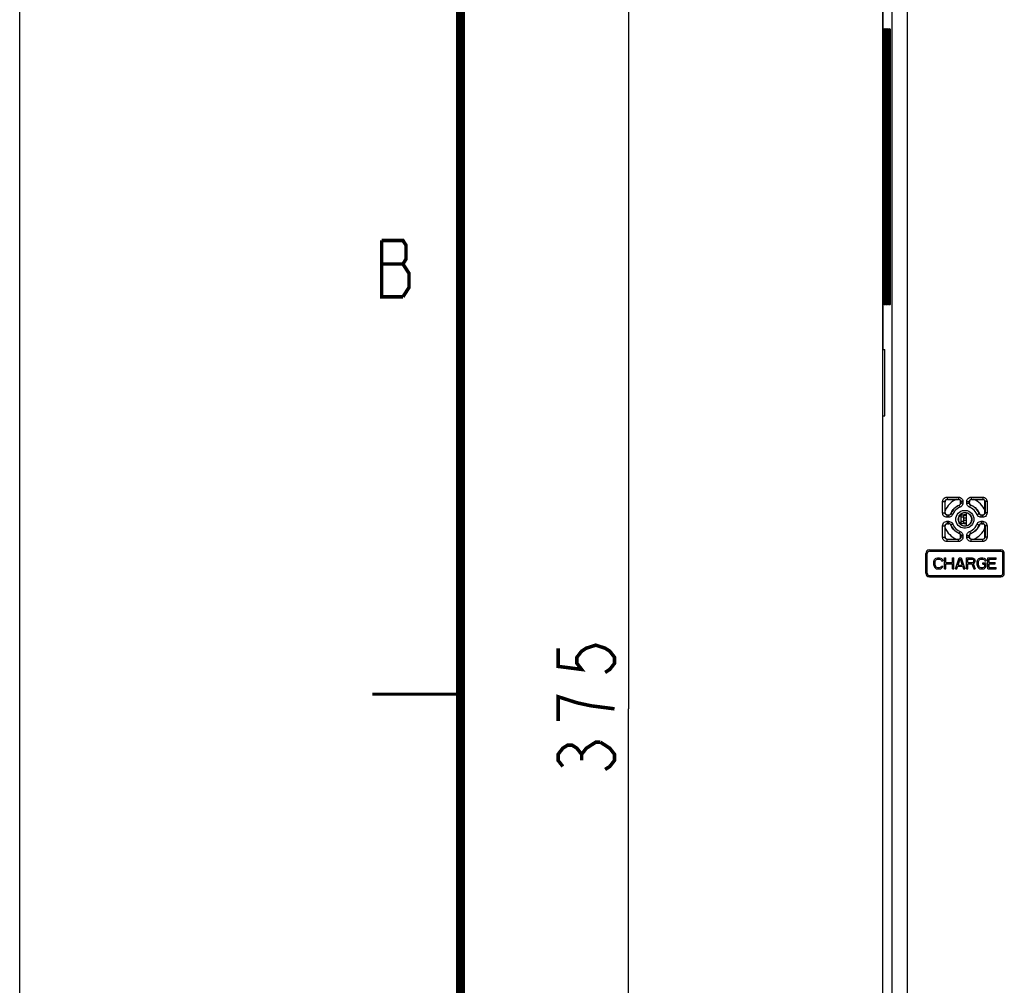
# Model space of a CAD drawing. Extents: x 0 to 420, y 0 to 297.
# Tile 14 of 67: x 0 to 56, y 182 to 237. Entities that reach past the tile are written whole.
import ezdxf

# ---------------------------------------------------------------- set-up
doc = ezdxf.new("R2010")
doc.units = 0
doc.header["$LTSCALE"] = 23.1
doc.layers.get('0').update_dxf_attribs({"linetype": 'CONTINUOUS'})
for name, color, linetype in [('ALL_AXIS', 7, 'CONTINUOUS'), ('ALL_DIM', 7, 'CONTINUOUS'), ('ALL_FEATURES', 7, 'CONTINUOUS')]:
    doc.layers.add(name, color=color, linetype=linetype)
doc.dimstyles.get("Standard").update_dxf_attribs({"dimtxt": 2.5, "dimasz": 2.5, "dimexe": 1.25, "dimexo": 0.625, "dimtad": 1, "dimcen": 2.5, "dimazin": 3, "dimtfac": 1, "dimtmove": 0, "dimatfit": 3})

# ---------------------------------------------------------------- blocks, each defined once
blk = doc.blocks.new('_OPEN')
at = {"color": 0, "linetype": 'BYBLOCK'}
for p, q in [((0, 0), (-1, 0.25)), ((-1, -0.25), (0, 0)), ((-1, 0), (0, 0))]:
    blk.add_line(p, q, dxfattribs=at)
blk = doc.blocks.new('*D0')
at = {"layer": 'ALL_DIM', "color": 2, "linetype": 'CONTINUOUS'}
for p, q in [((51.821, 244.547), (33.538, 244.547)), ((34.538, 244.547), (34.538, 197.672)), ((34.538, 150.797), (34.538, 197.672)), ((50.696, 150.797), (33.538, 150.797))]:
    blk.add_line(p, q, dxfattribs=at)
at = {"layer": 'ALL_DIM', "color": 2, "linetype": 'CONTINUOUS', "xscale": 2, "yscale": 2, "zscale": 2}
for p, rotation in [((34.538, 244.547), 90), ((34.538, 150.797), 270)]:
    blk.add_blockref('_OPEN', p, dxfattribs=dict(at, rotation=rotation))

msp = doc.modelspace()

# ---------------------------------------------------------------- linework, layer by layer
at = {"color": 7, "linetype": 'CONTINUOUS'}
msp.add_line((0, 0), (0, 297), dxfattribs=at)
for points, const_width in [([(25, 287), (25, 10)], 0.5), ([(25, 198.5), (20, 198.5)], 0.18)]:
    msp.add_lwpolyline(points, dxfattribs=dict(at, const_width=const_width))
at = {"color": 2, "linetype": 'CONTINUOUS', "const_width": 0.2}
for points in [[(20.533, 224.24), (20.533, 221.039), (21.737, 221.039)], [(21.737, 221.039), (22.081, 221.573), (22.081, 222.373), (21.909, 222.639), (21.737, 222.906), (21.909, 223.173), (21.909, 223.973), (21.737, 224.24), (20.533, 224.24)], [(20.533, 222.906), (21.737, 222.906)]]:
    msp.add_lwpolyline(points, dxfattribs=at)
at = {"layer": 'ALL_AXIS', "color": 7, "linetype": 'CONTINUOUS'}
for p, q in [((53.546, 208.159), (53.546, 208.684)), ((53.696, 208.684), (53.546, 208.684)), ((53.696, 208.634), (53.546, 208.634)), ((53.696, 208.056), (53.696, 208.787)), ((53.696, 208.209), (53.546, 208.209)), ((53.696, 208.159), (53.546, 208.159)), ((51.596, 206.684), (55.646, 206.684)), ((51.396, 205.359), (51.396, 206.484)), ((51.471, 205.359), (51.471, 206.484)), ((51.596, 206.609), (55.646, 206.609)), ((55.771, 205.359), (55.771, 206.484)), ((55.846, 205.359), (55.846, 206.484)), ((51.596, 205.234), (55.646, 205.234)), ((51.596, 205.159), (55.646, 205.159))]:
    msp.add_line(p, q, dxfattribs=at)
at = {"layer": 'ALL_AXIS', "color": 9, "linetype": 'CONTINUOUS'}
for p, q in [((53.696, 208.486), (53.546, 208.486)), ((53.696, 208.357), (53.546, 208.357))]:
    msp.add_line(p, q, dxfattribs=at)
at = {"layer": 'ALL_AXIS', "color": 7, "linetype": 'CONTINUOUS'}
for centre, radius, start, end in [((51.596, 206.484), 0.2, 90, 180), ((55.646, 206.484), 0.2, 0, 90), ((51.596, 206.484), 0.125, 90, 180), ((55.646, 206.484), 0.125, 0, 90), ((51.596, 205.359), 0.2, 180, 270), ((51.596, 205.359), 0.125, 180, 270), ((55.646, 205.359), 0.2, 270, 360), ((55.646, 205.359), 0.125, 270, 360)]:
    msp.add_arc(centre, radius, start, end, dxfattribs=at)
at = {"layer": 'ALL_DIM', "color": 2, "linetype": 'CONTINUOUS', "const_width": 0.2}
for points in [[(30.538, 201.112), (30.538, 200.08), (31.871, 199.908), (31.605, 200.252), (31.605, 200.596), (31.871, 200.94), (32.138, 201.112), (32.671, 201.284), (33.205, 201.112), (33.471, 200.94), (33.738, 200.596), (33.738, 200.252), (33.471, 199.908), (33.205, 199.736)], [(33.738, 197.672), (32.405, 197.844), (31.605, 198.016), (31.071, 198.188), (30.538, 198.36), (30.538, 196.984)], [(30.805, 194.404), (30.538, 194.748), (30.538, 195.092), (30.805, 195.436), (31.071, 195.608), (31.338, 195.608), (31.605, 195.436), (31.871, 195.092), (32.138, 195.436), (32.405, 195.608), (32.671, 195.78), (32.938, 195.78)], [(32.938, 195.78), (33.471, 195.436), (33.738, 195.092), (33.738, 194.748), (33.471, 194.404), (33.205, 194.232)], [(31.871, 194.748), (31.871, 195.092)]]:
    msp.add_lwpolyline(points, dxfattribs=at)
at = {"layer": 'ALL_FEATURES', "color": 7, "linetype": 'CONTINUOUS'}
for p, q in [((48.946, 237.797), (48.946, 155.047)), ((48.953, 237.795), (48.953, 218.047)), ((49.088, 236.23), (49.088, 236.229)), ((49.18, 236.23), (49.18, 236.229)), ((49.272, 236.23), (49.272, 236.229)), ((49.363, 236.23), (49.364, 236.229)), ((49.095, 236.047), (49.095, 220.797)), ((49.187, 236.047), (49.187, 220.797)), ((49.278, 236.047), (49.278, 220.797)), ((49.37, 236.047), (49.37, 220.797)), ((48.946, 218.422), (48.953, 218.422)), ((48.953, 218.047), (49.062, 218.047)), ((49.062, 214.297), (49.062, 218.047)), ((48.946, 213.922), (48.953, 213.922)), ((48.953, 155.048), (48.953, 214.297)), ((48.953, 214.297), (49.062, 214.297)), ((52.621, 209.547), (53.246, 209.547)), ((53.996, 209.547), (54.621, 209.547)), ((52.496, 208.797), (52.496, 209.421)), ((53.293, 209.233), (53.319, 209.247)), ((53.371, 209.348), (53.371, 209.422)), ((53.871, 209.349), (53.871, 209.421)), ((53.924, 209.247), (53.95, 209.233)), ((54.746, 208.796), (54.746, 209.422)), ((52.621, 208.672), (52.694, 208.672)), ((52.796, 208.724), (52.81, 208.75)), ((53.396, 208.124), (53.396, 208.719)), ((53.546, 208.659), (53.396, 208.659)), ((54.432, 208.75), (54.447, 208.724)), ((54.548, 208.672), (54.621, 208.672)), ((52.496, 207.422), (52.496, 208.046)), ((52.621, 208.172), (52.694, 208.172)), ((52.81, 208.094), (52.796, 208.119)), ((53.546, 208.184), (53.396, 208.184)), ((54.447, 208.119), (54.432, 208.093)), ((54.548, 208.172), (54.621, 208.172)), ((54.746, 207.421), (54.746, 208.047)), ((52.621, 207.297), (53.246, 207.296)), ((53.319, 207.596), (53.293, 207.61)), ((53.371, 207.421), (53.371, 207.495)), ((53.871, 207.422), (53.871, 207.494)), ((53.95, 207.61), (53.924, 207.596)), ((53.996, 207.296), (54.621, 207.297)), ((51.846, 206.021), (51.859, 206.088)), ((51.859, 206.088), (51.885, 206.141)), ((51.885, 206.141), (51.938, 206.194)), ((51.925, 206.021), (51.938, 206.074)), ((51.938, 206.194), (51.99, 206.221)), ((51.938, 206.074), (51.964, 206.114)), ((51.964, 206.114), (52.003, 206.141)), ((51.99, 206.221), (52.055, 206.234)), ((52.003, 206.141), (52.055, 206.154)), ((52.055, 206.234), (52.172, 206.234)), ((52.055, 206.154), (52.172, 206.154)), ((52.172, 206.234), (52.237, 206.221)), ((52.172, 206.154), (52.224, 206.141)), ((52.224, 206.141), (52.263, 206.114)), ((52.237, 206.221), (52.289, 206.194)), ((52.263, 206.114), (52.276, 206.074)), ((52.276, 206.074), (52.354, 206.074)), ((52.289, 206.194), (52.341, 206.141)), ((52.341, 206.141), (52.354, 206.074)), ((52.458, 205.609), (52.458, 206.234)), ((52.458, 206.234), (52.537, 206.234)), ((52.537, 205.981), (52.537, 206.234)), ((52.901, 205.981), (52.901, 206.234)), ((52.901, 206.234), (52.979, 206.234)), ((52.979, 205.609), (52.979, 206.234)), ((53.083, 205.609), (53.292, 206.234)), ((53.227, 205.822), (53.344, 206.181)), ((53.292, 206.234), (53.396, 206.234)), ((53.344, 206.181), (53.461, 205.822)), ((53.396, 206.234), (53.604, 205.609)), ((53.708, 205.609), (53.708, 206.234)), ((53.708, 206.234), (54.021, 206.234)), ((53.787, 205.968), (53.787, 206.168)), ((53.787, 206.168), (54.034, 206.168)), ((54.021, 206.234), (54.086, 206.221)), ((54.034, 206.168), (54.073, 206.154)), ((54.073, 206.154), (54.099, 206.128)), ((54.086, 206.221), (54.138, 206.181)), ((54.099, 206.128), (54.112, 206.088)), ((54.112, 206.048), (54.112, 206.088)), ((54.138, 206.181), (54.177, 206.128)), ((54.177, 206.128), (54.19, 206.088)), ((54.19, 206.035), (54.19, 206.088)), ((54.307, 206.021), (54.32, 206.088)), ((54.32, 206.088), (54.346, 206.141)), ((54.346, 206.141), (54.398, 206.194)), ((54.385, 206.021), (54.398, 206.074)), ((54.398, 206.194), (54.451, 206.221)), ((54.398, 206.074), (54.425, 206.114)), ((54.425, 206.114), (54.464, 206.141)), ((54.451, 206.221), (54.516, 206.234)), ((54.464, 206.141), (54.516, 206.154)), ((54.516, 206.234), (54.633, 206.234)), ((54.516, 206.154), (54.633, 206.154)), ((54.633, 206.234), (54.698, 206.221)), ((54.633, 206.154), (54.685, 206.141)), ((54.685, 206.141), (54.724, 206.114)), ((54.698, 206.221), (54.75, 206.194)), ((54.724, 206.114), (54.737, 206.074)), ((54.737, 206.074), (54.815, 206.074)), ((54.75, 206.194), (54.802, 206.141)), ((54.802, 206.141), (54.815, 206.074)), ((54.919, 205.609), (54.919, 206.234)), ((54.919, 206.234), (55.388, 206.234)), ((54.997, 205.981), (54.997, 206.154)), ((54.997, 206.154), (55.388, 206.154)), ((55.388, 206.154), (55.388, 206.234)), ((51.846, 205.822), (51.846, 206.021)), ((51.846, 205.822), (51.859, 205.755)), ((51.859, 205.755), (51.885, 205.702)), ((51.885, 205.702), (51.938, 205.649)), ((51.925, 205.822), (51.925, 206.021)), ((51.925, 205.822), (51.938, 205.769)), ((51.938, 205.769), (51.964, 205.729)), ((51.938, 205.649), (51.99, 205.622)), ((51.964, 205.729), (52.003, 205.702)), ((51.99, 205.622), (52.055, 205.609)), ((52.003, 205.702), (52.055, 205.689)), ((52.055, 205.689), (52.172, 205.689)), ((52.055, 205.609), (52.172, 205.609)), ((52.172, 205.689), (52.224, 205.702)), ((52.172, 205.609), (52.237, 205.622)), ((52.224, 205.702), (52.263, 205.729)), ((52.237, 205.622), (52.289, 205.649)), ((52.263, 205.729), (52.276, 205.769)), ((52.276, 205.769), (52.354, 205.769)), ((52.289, 205.649), (52.341, 205.702)), ((52.341, 205.702), (52.354, 205.769)), ((52.458, 205.609), (52.537, 205.609)), ((52.537, 205.981), (52.901, 205.981)), ((52.537, 205.609), (52.537, 205.902)), ((52.537, 205.902), (52.901, 205.902)), ((52.901, 205.609), (52.901, 205.902)), ((52.901, 205.609), (52.979, 205.609)), ((53.083, 205.609), (53.162, 205.609)), ((53.162, 205.609), (53.214, 205.769)), ((53.214, 205.769), (53.474, 205.769)), ((53.227, 205.822), (53.461, 205.822)), ((53.474, 205.769), (53.526, 205.609)), ((53.526, 205.609), (53.604, 205.609)), ((53.708, 205.609), (53.787, 205.609)), ((53.787, 205.968), (54.034, 205.968)), ((53.787, 205.609), (53.787, 205.888)), ((53.787, 205.888), (54.008, 205.888)), ((54.008, 205.888), (54.112, 205.609)), ((54.034, 205.968), (54.073, 205.981)), ((54.073, 205.981), (54.099, 206.008)), ((54.086, 205.915), (54.138, 205.941)), ((54.086, 205.915), (54.203, 205.609)), ((54.099, 206.008), (54.112, 206.048)), ((54.112, 205.609), (54.203, 205.609)), ((54.138, 205.941), (54.177, 205.995)), ((54.177, 205.995), (54.19, 206.035)), ((54.307, 205.822), (54.307, 206.021)), ((54.307, 205.822), (54.32, 205.755)), ((54.32, 205.755), (54.346, 205.702)), ((54.346, 205.702), (54.398, 205.649)), ((54.385, 205.822), (54.385, 206.021)), ((54.385, 205.822), (54.398, 205.769)), ((54.398, 205.769), (54.425, 205.729)), ((54.398, 205.649), (54.451, 205.622)), ((54.425, 205.729), (54.464, 205.702)), ((54.451, 205.622), (54.516, 205.609)), ((54.464, 205.702), (54.516, 205.689)), ((54.516, 205.689), (54.633, 205.689)), ((54.516, 205.609), (54.633, 205.609)), ((54.62, 205.875), (54.62, 205.955)), ((54.62, 205.955), (54.815, 205.955)), ((54.62, 205.875), (54.737, 205.875)), ((54.633, 205.689), (54.685, 205.702)), ((54.633, 205.609), (54.698, 205.622)), ((54.685, 205.702), (54.724, 205.729)), ((54.698, 205.622), (54.75, 205.649)), ((54.724, 205.729), (54.737, 205.769)), ((54.737, 205.769), (54.737, 205.875)), ((54.75, 205.649), (54.802, 205.702)), ((54.802, 205.702), (54.815, 205.755)), ((54.815, 205.755), (54.815, 205.955)), ((54.919, 205.609), (55.388, 205.609)), ((54.997, 205.981), (55.336, 205.981)), ((54.997, 205.689), (54.997, 205.902)), ((54.997, 205.902), (55.336, 205.902)), ((54.997, 205.689), (55.388, 205.689)), ((55.336, 205.902), (55.336, 205.981)), ((55.388, 205.609), (55.388, 205.689))]:
    msp.add_line(p, q, dxfattribs=at)
at = {"layer": 'ALL_FEATURES', "color": 9, "linetype": 'CONTINUOUS'}
for p, q in [((49.48, 155.575), (49.48, 237.268)), ((50.347, 165.25), (50.347, 237.268)), ((49.045, 236.255), (49.084, 236.252)), ((49.137, 236.255), (49.176, 236.252)), ((49.228, 236.255), (49.268, 236.252)), ((49.32, 236.255), (49.359, 236.252)), ((49.034, 220.797), (49.034, 236.047)), ((49.034, 236.047), (49.095, 236.047)), ((49.091, 236.208), (49.092, 236.176)), ((49.095, 236.047), (49.095, 220.797)), ((49.126, 220.797), (49.126, 236.047)), ((49.126, 236.047), (49.187, 236.047)), ((49.183, 236.208), (49.184, 236.176)), ((49.187, 236.047), (49.187, 220.797)), ((49.217, 220.797), (49.217, 236.047)), ((49.217, 236.047), (49.278, 236.047)), ((49.274, 236.208), (49.276, 236.176)), ((49.278, 236.047), (49.278, 220.797)), ((49.309, 220.797), (49.309, 236.047)), ((49.309, 236.047), (49.37, 236.047)), ((49.366, 236.208), (49.368, 236.176)), ((49.37, 236.047), (49.37, 220.797)), ((49.034, 220.797), (49.095, 220.797)), ((49.126, 220.797), (49.187, 220.797)), ((49.217, 220.797), (49.278, 220.797)), ((49.309, 220.797), (49.37, 220.797)), ((49.084, 220.591), (49.045, 220.588)), ((49.176, 220.591), (49.137, 220.588)), ((49.268, 220.591), (49.228, 220.588)), ((49.359, 220.591), (49.32, 220.588)), ((52.345, 208.786), (52.345, 209.432)), ((52.345, 209.432), (52.486, 209.432)), ((52.486, 208.786), (52.486, 209.432)), ((52.486, 209.432), (52.496, 209.421)), ((52.595, 209.683), (53.243, 209.683)), ((52.61, 209.558), (52.621, 209.547)), ((52.61, 209.558), (53.258, 209.558)), ((53.258, 209.558), (53.246, 209.547)), ((53.383, 209.433), (53.371, 209.422)), ((53.383, 209.433), (53.383, 209.341)), ((53.493, 209.433), (53.383, 209.433)), ((53.493, 209.433), (53.493, 209.341)), ((53.721, 209.341), (53.721, 209.432)), ((53.721, 209.432), (53.861, 209.432)), ((53.861, 209.341), (53.861, 209.432)), ((53.861, 209.432), (53.871, 209.421)), ((53.971, 209.683), (54.619, 209.683)), ((53.985, 209.558), (53.996, 209.547)), ((53.985, 209.558), (54.632, 209.558)), ((54.632, 209.558), (54.621, 209.547)), ((54.758, 209.433), (54.746, 209.422)), ((54.758, 209.433), (54.758, 208.785)), ((54.869, 209.433), (54.758, 209.433)), ((54.869, 209.433), (54.869, 208.785)), ((53.304, 209.225), (53.293, 209.233)), ((53.383, 209.341), (53.371, 209.348)), ((53.493, 209.341), (53.383, 209.341)), ((53.721, 209.341), (53.861, 209.341)), ((53.861, 209.341), (53.871, 209.349)), ((53.94, 209.225), (53.95, 209.233)), ((52.345, 208.786), (52.486, 208.786)), ((52.486, 208.786), (52.496, 208.797)), ((52.687, 208.536), (52.595, 208.536)), ((52.595, 208.308), (52.687, 208.308)), ((52.61, 208.66), (52.621, 208.672)), ((52.702, 208.66), (52.61, 208.66)), ((52.702, 208.66), (52.694, 208.672)), ((52.818, 208.739), (52.81, 208.75)), ((53.546, 208.547), (53.396, 208.547)), ((54.425, 208.74), (54.432, 208.75)), ((54.619, 208.536), (54.527, 208.536)), ((54.527, 208.308), (54.619, 208.308)), ((54.541, 208.66), (54.548, 208.672)), ((54.632, 208.66), (54.541, 208.66)), ((54.632, 208.66), (54.621, 208.672)), ((54.758, 208.785), (54.746, 208.796)), ((54.869, 208.785), (54.758, 208.785)), ((52.345, 207.411), (52.345, 208.057)), ((52.345, 208.057), (52.486, 208.057)), ((52.486, 207.411), (52.486, 208.057)), ((52.486, 208.057), (52.496, 208.046)), ((52.61, 208.183), (52.621, 208.172)), ((52.61, 208.183), (52.702, 208.183)), ((52.702, 208.183), (52.694, 208.172)), ((52.818, 208.104), (52.81, 208.094)), ((53.546, 208.297), (53.396, 208.297)), ((54.425, 208.103), (54.432, 208.093)), ((54.541, 208.183), (54.548, 208.172)), ((54.541, 208.183), (54.632, 208.183)), ((54.632, 208.183), (54.621, 208.172)), ((54.758, 208.058), (54.746, 208.047)), ((54.758, 208.058), (54.758, 207.41)), ((54.869, 208.058), (54.758, 208.058)), ((54.869, 208.058), (54.869, 207.41)), ((52.345, 207.411), (52.486, 207.411)), ((52.486, 207.411), (52.496, 207.422)), ((52.61, 207.286), (52.621, 207.297)), ((53.258, 207.285), (52.61, 207.286)), ((53.258, 207.285), (53.246, 207.296)), ((53.304, 207.618), (53.293, 207.61)), ((53.383, 207.502), (53.371, 207.495)), ((53.383, 207.41), (53.371, 207.421)), ((53.383, 207.502), (53.383, 207.41)), ((53.493, 207.502), (53.383, 207.502)), ((53.493, 207.41), (53.383, 207.41)), ((53.493, 207.502), (53.493, 207.41)), ((53.721, 207.411), (53.721, 207.502)), ((53.721, 207.502), (53.861, 207.502)), ((53.721, 207.411), (53.861, 207.411)), ((53.861, 207.411), (53.861, 207.502)), ((53.861, 207.502), (53.871, 207.494)), ((53.861, 207.411), (53.871, 207.422)), ((53.94, 207.618), (53.95, 207.61)), ((53.985, 207.285), (53.996, 207.296)), ((54.632, 207.286), (53.985, 207.285)), ((54.632, 207.286), (54.621, 207.297)), ((54.758, 207.41), (54.746, 207.421)), ((54.869, 207.41), (54.758, 207.41)), ((53.243, 207.16), (52.595, 207.161)), ((54.619, 207.161), (53.971, 207.16))]:
    msp.add_line(p, q, dxfattribs=at)
for points in [[(49.034, 236.047), (49.034, 236.088), (49.035, 236.128), (49.036, 236.165), (49.037, 236.197), (49.039, 236.223), (49.041, 236.24), (49.043, 236.251), (49.045, 236.255)], [(49.045, 236.255), (49.048, 236.233), (49.058, 236.213), (49.073, 236.197), (49.092, 236.186)], [(49.084, 236.252), (49.087, 236.23), (49.089, 236.227)], [(49.084, 236.252), (49.087, 236.246), (49.089, 236.231), (49.091, 236.208)], [(49.126, 236.047), (49.126, 236.088), (49.126, 236.128), (49.128, 236.165), (49.129, 236.197), (49.131, 236.223), (49.132, 236.24), (49.134, 236.251), (49.137, 236.255)], [(49.137, 236.255), (49.14, 236.233), (49.149, 236.213), (49.164, 236.197), (49.183, 236.186)], [(49.176, 236.252), (49.179, 236.23), (49.18, 236.227)], [(49.176, 236.252), (49.178, 236.246), (49.181, 236.231), (49.183, 236.208)], [(49.217, 236.047), (49.218, 236.088), (49.218, 236.128), (49.219, 236.165), (49.221, 236.197), (49.222, 236.223), (49.224, 236.24), (49.226, 236.251), (49.228, 236.255)], [(49.228, 236.255), (49.232, 236.233), (49.241, 236.213), (49.256, 236.197), (49.275, 236.186)], [(49.268, 236.252), (49.271, 236.23), (49.272, 236.227)], [(49.268, 236.252), (49.27, 236.246), (49.272, 236.231), (49.274, 236.208)], [(49.309, 236.047), (49.309, 236.088), (49.31, 236.128), (49.311, 236.165), (49.312, 236.197), (49.314, 236.223), (49.316, 236.24), (49.318, 236.251), (49.32, 236.255)], [(49.32, 236.255), (49.323, 236.233), (49.333, 236.213), (49.348, 236.197), (49.367, 236.186)], [(49.359, 236.252), (49.363, 236.23), (49.364, 236.227)], [(49.359, 236.252), (49.362, 236.246), (49.364, 236.231), (49.366, 236.208)], [(49.092, 236.176), (49.094, 236.138), (49.095, 236.094), (49.095, 236.047)], [(49.184, 236.176), (49.185, 236.138), (49.186, 236.094), (49.187, 236.047)], [(49.276, 236.176), (49.277, 236.138), (49.278, 236.094), (49.278, 236.047)], [(49.368, 236.176), (49.369, 236.138), (49.37, 236.094), (49.37, 236.047)], [(49.045, 220.588), (49.042, 220.593), (49.04, 220.608), (49.038, 220.632), (49.036, 220.664), (49.035, 220.703), (49.034, 220.748), (49.034, 220.797)], [(49.045, 220.588), (49.048, 220.61), (49.058, 220.63), (49.073, 220.646), (49.092, 220.657)], [(49.091, 220.639), (49.089, 220.613), (49.087, 220.597), (49.084, 220.591)], [(49.084, 220.591), (49.087, 220.613), (49.089, 220.616)], [(49.095, 220.797), (49.095, 220.752), (49.094, 220.709), (49.093, 220.671), (49.091, 220.639)], [(49.137, 220.588), (49.134, 220.593), (49.132, 220.608), (49.13, 220.632), (49.128, 220.664), (49.127, 220.703), (49.126, 220.748), (49.126, 220.797)], [(49.137, 220.588), (49.14, 220.61), (49.149, 220.63), (49.164, 220.646), (49.183, 220.657)], [(49.183, 220.639), (49.181, 220.613), (49.178, 220.597), (49.176, 220.591)], [(49.176, 220.591), (49.179, 220.613), (49.18, 220.616)], [(49.187, 220.797), (49.186, 220.752), (49.186, 220.709), (49.184, 220.671), (49.183, 220.639)], [(49.228, 220.588), (49.226, 220.593), (49.224, 220.608), (49.222, 220.632), (49.22, 220.664), (49.218, 220.703), (49.218, 220.748), (49.217, 220.797)], [(49.228, 220.588), (49.232, 220.61), (49.241, 220.63), (49.256, 220.646), (49.275, 220.657)], [(49.274, 220.639), (49.272, 220.613), (49.27, 220.597), (49.268, 220.591)], [(49.268, 220.591), (49.271, 220.613), (49.272, 220.616)], [(49.278, 220.797), (49.278, 220.752), (49.277, 220.709), (49.276, 220.671), (49.274, 220.639)], [(49.32, 220.588), (49.318, 220.593), (49.315, 220.608), (49.313, 220.632), (49.312, 220.664), (49.31, 220.703), (49.309, 220.748), (49.309, 220.797)], [(49.32, 220.588), (49.323, 220.61), (49.333, 220.63), (49.348, 220.646), (49.367, 220.657)], [(49.366, 220.639), (49.364, 220.613), (49.362, 220.597), (49.359, 220.591)], [(49.359, 220.591), (49.363, 220.613), (49.364, 220.616)], [(49.37, 220.797), (49.37, 220.752), (49.369, 220.709), (49.368, 220.671), (49.366, 220.639)], [(52.345, 209.432), (52.352, 209.487), (52.37, 209.54), (52.4, 209.588), (52.439, 209.628), (52.487, 209.658), (52.54, 209.676), (52.595, 209.683)], [(52.486, 209.432), (52.489, 209.46), (52.498, 209.486), (52.513, 209.51), (52.532, 209.53), (52.556, 209.545), (52.583, 209.554), (52.61, 209.558)], [(52.595, 209.683), (52.596, 209.651), (52.597, 209.621), (52.6, 209.595), (52.603, 209.575), (52.607, 209.562), (52.61, 209.558)], [(53.243, 209.683), (53.244, 209.651), (53.245, 209.621), (53.247, 209.595), (53.25, 209.575), (53.254, 209.562), (53.258, 209.558)], [(53.243, 209.683), (53.299, 209.676), (53.352, 209.658), (53.399, 209.628), (53.439, 209.588), (53.469, 209.541), (53.487, 209.488), (53.493, 209.433)], [(53.258, 209.558), (53.285, 209.555), (53.312, 209.545), (53.336, 209.53), (53.356, 209.511), (53.371, 209.487), (53.38, 209.461), (53.383, 209.433)], [(53.721, 209.432), (53.727, 209.487), (53.746, 209.54), (53.775, 209.588), (53.815, 209.628), (53.863, 209.658), (53.916, 209.676), (53.971, 209.683)], [(53.861, 209.432), (53.864, 209.46), (53.873, 209.486), (53.888, 209.51), (53.907, 209.53), (53.931, 209.545), (53.958, 209.554), (53.985, 209.558)], [(53.971, 209.683), (53.972, 209.651), (53.973, 209.621), (53.975, 209.595), (53.978, 209.575), (53.982, 209.562), (53.985, 209.558)], [(54.619, 209.683), (54.619, 209.651), (54.621, 209.621), (54.623, 209.595), (54.626, 209.575), (54.629, 209.562), (54.632, 209.558)], [(54.619, 209.683), (54.675, 209.676), (54.728, 209.658), (54.775, 209.628), (54.815, 209.588), (54.844, 209.541), (54.863, 209.488), (54.869, 209.433)], [(54.632, 209.558), (54.66, 209.554), (54.687, 209.545), (54.711, 209.53), (54.731, 209.511), (54.745, 209.487), (54.755, 209.461), (54.758, 209.433)], [(53.335, 209.109), (53.245, 209.066), (53.166, 209.015), (53.094, 208.954), (53.027, 208.88), (52.968, 208.793), (52.92, 208.693)], [(53.096, 208.422), (53.104, 208.515), (53.13, 208.605), (53.171, 208.689), (53.229, 208.765), (53.299, 208.829), (53.379, 208.879), (53.467, 208.913), (53.561, 208.931), (53.656, 208.93), (53.749, 208.913), (53.836, 208.879), (53.917, 208.828), (53.987, 208.764), (54.043, 208.689), (54.085, 208.605), (54.11, 208.514), (54.118, 208.422)], [(53.335, 209.109), (53.322, 209.143), (53.312, 209.175), (53.305, 209.2), (53.302, 209.217), (53.304, 209.225)], [(53.383, 209.341), (53.38, 209.316), (53.373, 209.293), (53.362, 209.272), (53.346, 209.253), (53.327, 209.237), (53.304, 209.225)], [(53.493, 209.341), (53.488, 209.292), (53.474, 209.245), (53.451, 209.202), (53.42, 209.165), (53.381, 209.133), (53.335, 209.109)], [(53.879, 209.109), (53.835, 209.132), (53.797, 209.162), (53.765, 209.2), (53.742, 209.242), (53.727, 209.29), (53.721, 209.341)], [(53.94, 209.225), (53.917, 209.236), (53.898, 209.252), (53.883, 209.27), (53.871, 209.292), (53.863, 209.316), (53.861, 209.341)], [(53.879, 209.109), (53.892, 209.139), (53.904, 209.168), (53.916, 209.192), (53.927, 209.21), (53.934, 209.222), (53.94, 209.225)], [(54.295, 208.694), (54.252, 208.783), (54.201, 208.862), (54.14, 208.934), (54.067, 209.001), (53.979, 209.06), (53.879, 209.109)], [(52.595, 208.536), (52.546, 208.541), (52.5, 208.555), (52.457, 208.578), (52.419, 208.608), (52.388, 208.646), (52.366, 208.687), (52.351, 208.734), (52.345, 208.786)], [(52.345, 208.057), (52.352, 208.112), (52.37, 208.165), (52.4, 208.213), (52.439, 208.253), (52.487, 208.283), (52.54, 208.301), (52.595, 208.308)], [(52.61, 208.66), (52.586, 208.663), (52.563, 208.67), (52.541, 208.682), (52.522, 208.697), (52.507, 208.716), (52.496, 208.737), (52.488, 208.76), (52.486, 208.786)], [(52.595, 208.536), (52.596, 208.568), (52.597, 208.597), (52.6, 208.623), (52.603, 208.643), (52.607, 208.656), (52.61, 208.66)], [(52.595, 208.308), (52.596, 208.276), (52.597, 208.246), (52.6, 208.22), (52.603, 208.2), (52.607, 208.187), (52.61, 208.183)], [(52.92, 208.693), (52.897, 208.649), (52.867, 208.611), (52.83, 208.58), (52.787, 208.556), (52.739, 208.541), (52.687, 208.536)], [(52.687, 208.536), (52.688, 208.568), (52.689, 208.597), (52.691, 208.623), (52.694, 208.643), (52.698, 208.656), (52.702, 208.66)], [(52.687, 208.308), (52.688, 208.276), (52.689, 208.246), (52.691, 208.22), (52.694, 208.2), (52.698, 208.187), (52.702, 208.183)], [(52.687, 208.308), (52.737, 208.303), (52.784, 208.288), (52.827, 208.265), (52.864, 208.234), (52.896, 208.196), (52.92, 208.15)], [(52.818, 208.739), (52.807, 208.717), (52.792, 208.698), (52.773, 208.683), (52.752, 208.671), (52.728, 208.663), (52.702, 208.66)], [(52.92, 208.693), (52.887, 208.707), (52.859, 208.719), (52.837, 208.729), (52.823, 208.736), (52.818, 208.739)], [(54.118, 208.422), (54.11, 208.328), (54.085, 208.238), (54.043, 208.154), (53.985, 208.078), (53.915, 208.014), (53.836, 207.964), (53.748, 207.93), (53.654, 207.913), (53.558, 207.913), (53.466, 207.93), (53.378, 207.964), (53.298, 208.015), (53.228, 208.079), (53.171, 208.154), (53.129, 208.238), (53.104, 208.329), (53.096, 208.422)], [(53.236, 208.422), (53.241, 208.489), (53.258, 208.553), (53.286, 208.613), (53.325, 208.669), (53.373, 208.717), (53.428, 208.756), (53.489, 208.784), (53.554, 208.802), (53.623, 208.808), (53.69, 208.802), (53.755, 208.784), (53.815, 208.756), (53.871, 208.717), (53.919, 208.668), (53.957, 208.613), (53.985, 208.553), (54.002, 208.488), (54.008, 208.422)], [(54.008, 208.422), (54.002, 208.354), (53.985, 208.29), (53.957, 208.229), (53.918, 208.174), (53.87, 208.126), (53.815, 208.087), (53.754, 208.059), (53.689, 208.041), (53.62, 208.035), (53.553, 208.042), (53.488, 208.059), (53.428, 208.087), (53.372, 208.127), (53.325, 208.175), (53.286, 208.23), (53.258, 208.291), (53.241, 208.355), (53.236, 208.422)], [(54.295, 208.694), (54.327, 208.706), (54.357, 208.718), (54.384, 208.728), (54.405, 208.735), (54.419, 208.739), (54.425, 208.74)], [(54.527, 208.536), (54.478, 208.541), (54.431, 208.555), (54.388, 208.578), (54.35, 208.609), (54.319, 208.648), (54.295, 208.694)], [(54.295, 208.149), (54.317, 208.193), (54.348, 208.232), (54.385, 208.263), (54.427, 208.287), (54.475, 208.302), (54.527, 208.308)], [(54.541, 208.66), (54.516, 208.663), (54.493, 208.67), (54.471, 208.682), (54.453, 208.697), (54.437, 208.717), (54.425, 208.74)], [(54.527, 208.536), (54.528, 208.568), (54.529, 208.597), (54.531, 208.623), (54.534, 208.643), (54.537, 208.656), (54.541, 208.66)], [(54.527, 208.308), (54.528, 208.276), (54.529, 208.246), (54.531, 208.22), (54.534, 208.2), (54.537, 208.187), (54.541, 208.183)], [(54.869, 208.785), (54.863, 208.73), (54.844, 208.677), (54.815, 208.63), (54.775, 208.59), (54.728, 208.56), (54.674, 208.542), (54.619, 208.536)], [(54.619, 208.536), (54.619, 208.568), (54.621, 208.597), (54.623, 208.623), (54.626, 208.643), (54.629, 208.656), (54.632, 208.66)], [(54.619, 208.308), (54.619, 208.276), (54.621, 208.246), (54.623, 208.22), (54.626, 208.2), (54.629, 208.187), (54.632, 208.183)], [(54.619, 208.308), (54.675, 208.301), (54.728, 208.283), (54.775, 208.253), (54.815, 208.213), (54.844, 208.166), (54.863, 208.113), (54.869, 208.058)], [(54.758, 208.785), (54.755, 208.758), (54.745, 208.731), (54.731, 208.708), (54.711, 208.688), (54.687, 208.673), (54.66, 208.664), (54.632, 208.66)], [(52.486, 208.057), (52.489, 208.085), (52.498, 208.111), (52.513, 208.135), (52.532, 208.155), (52.556, 208.17), (52.583, 208.179), (52.61, 208.183)], [(52.702, 208.183), (52.727, 208.18), (52.75, 208.173), (52.772, 208.161), (52.79, 208.146), (52.806, 208.127), (52.818, 208.104)], [(52.92, 208.15), (52.887, 208.137), (52.859, 208.124), (52.837, 208.115), (52.823, 208.107), (52.818, 208.104)], [(52.92, 208.15), (52.962, 208.06), (53.013, 207.981), (53.074, 207.909), (53.148, 207.842), (53.235, 207.783), (53.335, 207.734)], [(53.879, 207.735), (53.969, 207.777), (54.048, 207.828), (54.12, 207.889), (54.187, 207.963), (54.246, 208.05), (54.295, 208.149)], [(54.295, 208.149), (54.327, 208.137), (54.357, 208.125), (54.384, 208.115), (54.405, 208.108), (54.419, 208.104), (54.425, 208.103)], [(54.425, 208.103), (54.436, 208.125), (54.451, 208.144), (54.47, 208.16), (54.491, 208.172), (54.515, 208.18), (54.541, 208.183)], [(54.632, 208.183), (54.66, 208.179), (54.687, 208.17), (54.711, 208.155), (54.731, 208.136), (54.745, 208.112), (54.755, 208.086), (54.758, 208.058)], [(52.595, 207.161), (52.546, 207.166), (52.5, 207.18), (52.457, 207.203), (52.419, 207.233), (52.388, 207.271), (52.366, 207.312), (52.351, 207.359), (52.345, 207.411)], [(52.61, 207.286), (52.586, 207.288), (52.563, 207.295), (52.541, 207.307), (52.522, 207.322), (52.507, 207.341), (52.496, 207.362), (52.488, 207.385), (52.486, 207.411)], [(52.595, 207.161), (52.596, 207.193), (52.597, 207.222), (52.6, 207.248), (52.603, 207.268), (52.607, 207.281), (52.61, 207.286)], [(53.493, 207.41), (53.487, 207.355), (53.469, 207.302), (53.439, 207.255), (53.4, 207.215), (53.352, 207.185), (53.299, 207.167), (53.243, 207.16)], [(53.243, 207.16), (53.244, 207.192), (53.245, 207.222), (53.247, 207.248), (53.25, 207.268), (53.254, 207.281), (53.258, 207.285)], [(53.383, 207.41), (53.38, 207.382), (53.371, 207.356), (53.356, 207.333), (53.336, 207.313), (53.312, 207.298), (53.285, 207.289), (53.258, 207.285)], [(53.335, 207.734), (53.322, 207.7), (53.312, 207.668), (53.305, 207.643), (53.302, 207.626), (53.304, 207.618)], [(53.304, 207.618), (53.326, 207.607), (53.345, 207.592), (53.361, 207.573), (53.372, 207.552), (53.38, 207.528), (53.383, 207.502)], [(53.335, 207.734), (53.38, 207.711), (53.418, 207.681), (53.449, 207.644), (53.473, 207.602), (53.488, 207.554), (53.493, 207.502)], [(53.721, 207.502), (53.726, 207.551), (53.74, 207.598), (53.763, 207.641), (53.794, 207.678), (53.833, 207.71), (53.879, 207.735)], [(53.971, 207.16), (53.922, 207.165), (53.875, 207.18), (53.833, 207.203), (53.795, 207.233), (53.764, 207.271), (53.741, 207.312), (53.727, 207.359), (53.721, 207.411)], [(53.861, 207.502), (53.863, 207.526), (53.87, 207.55), (53.882, 207.571), (53.897, 207.59), (53.916, 207.606), (53.94, 207.618)], [(53.985, 207.285), (53.961, 207.288), (53.938, 207.295), (53.916, 207.307), (53.897, 207.322), (53.882, 207.341), (53.871, 207.361), (53.863, 207.385), (53.861, 207.411)], [(53.879, 207.735), (53.892, 207.704), (53.904, 207.675), (53.916, 207.651), (53.927, 207.633), (53.934, 207.622), (53.94, 207.618)], [(53.971, 207.16), (53.972, 207.192), (53.973, 207.222), (53.975, 207.248), (53.978, 207.268), (53.982, 207.281), (53.985, 207.285)], [(54.869, 207.41), (54.863, 207.355), (54.844, 207.302), (54.815, 207.255), (54.775, 207.215), (54.728, 207.185), (54.674, 207.167), (54.619, 207.161)], [(54.619, 207.161), (54.619, 207.193), (54.621, 207.222), (54.623, 207.248), (54.626, 207.268), (54.629, 207.281), (54.632, 207.286)], [(54.758, 207.41), (54.755, 207.383), (54.745, 207.356), (54.731, 207.333), (54.711, 207.313), (54.687, 207.298), (54.66, 207.289), (54.632, 207.286)]]:
    msp.add_lwpolyline(points, dxfattribs=at)
at = {"layer": 'ALL_FEATURES', "color": 7, "linetype": 'CONTINUOUS'}
for points in [[(49.088, 236.229), (49.089, 236.226), (49.089, 236.22), (49.09, 236.213), (49.091, 236.203)], [(49.091, 236.203), (49.092, 236.192), (49.092, 236.179), (49.093, 236.165)], [(49.093, 236.165), (49.093, 236.148), (49.094, 236.131), (49.094, 236.111), (49.095, 236.09), (49.095, 236.069), (49.095, 236.047)], [(49.18, 236.229), (49.181, 236.226), (49.181, 236.22), (49.182, 236.213), (49.183, 236.203)], [(49.183, 236.203), (49.183, 236.192), (49.184, 236.179), (49.184, 236.165)], [(49.184, 236.165), (49.185, 236.148), (49.186, 236.131), (49.186, 236.111), (49.186, 236.09), (49.186, 236.069), (49.187, 236.047)], [(49.272, 236.229), (49.272, 236.226), (49.273, 236.22), (49.274, 236.213), (49.274, 236.203)], [(49.274, 236.203), (49.275, 236.192), (49.276, 236.179), (49.276, 236.165)], [(49.276, 236.165), (49.277, 236.148), (49.277, 236.131), (49.278, 236.111), (49.278, 236.09), (49.278, 236.069), (49.278, 236.047)], [(49.364, 236.229), (49.364, 236.226), (49.365, 236.22), (49.365, 236.213), (49.366, 236.203)], [(49.366, 236.203), (49.367, 236.192), (49.367, 236.179), (49.368, 236.165)], [(49.368, 236.165), (49.368, 236.148), (49.369, 236.131), (49.369, 236.111), (49.37, 236.09), (49.37, 236.069), (49.37, 236.047)], [(49.091, 220.641), (49.09, 220.631), (49.089, 220.623), (49.089, 220.617), (49.088, 220.614), (49.088, 220.613)], [(49.095, 220.797), (49.095, 220.778), (49.095, 220.756), (49.094, 220.735), (49.094, 220.716), (49.093, 220.698), (49.093, 220.681), (49.092, 220.666), (49.092, 220.652), (49.091, 220.641)], [(49.183, 220.641), (49.182, 220.631), (49.181, 220.623), (49.181, 220.617), (49.18, 220.614), (49.18, 220.613)], [(49.187, 220.797), (49.186, 220.778), (49.186, 220.756), (49.186, 220.735), (49.186, 220.716), (49.185, 220.698), (49.185, 220.681), (49.184, 220.666), (49.183, 220.652), (49.183, 220.641)], [(49.274, 220.641), (49.274, 220.631), (49.273, 220.623), (49.272, 220.617), (49.272, 220.614), (49.272, 220.613)], [(49.278, 220.797), (49.278, 220.778), (49.278, 220.756), (49.278, 220.735), (49.277, 220.716), (49.277, 220.698), (49.276, 220.681), (49.276, 220.666), (49.275, 220.652), (49.274, 220.641)], [(49.366, 220.641), (49.365, 220.631), (49.365, 220.623), (49.364, 220.617), (49.363, 220.614), (49.363, 220.613)], [(49.37, 220.797), (49.37, 220.778), (49.37, 220.756), (49.369, 220.735), (49.369, 220.716), (49.369, 220.698), (49.368, 220.681), (49.367, 220.666), (49.367, 220.652), (49.366, 220.641)], [(52.621, 209.547), (52.589, 209.542), (52.559, 209.53), (52.533, 209.51), (52.513, 209.483), (52.501, 209.453), (52.496, 209.421)], [(53.371, 209.422), (53.367, 209.454), (53.355, 209.483), (53.335, 209.51), (53.309, 209.53), (53.28, 209.542), (53.246, 209.547)], [(53.996, 209.547), (53.964, 209.542), (53.934, 209.53), (53.908, 209.51), (53.888, 209.483), (53.876, 209.453), (53.871, 209.421)], [(54.746, 209.422), (54.742, 209.454), (54.73, 209.483), (54.71, 209.51), (54.684, 209.53), (54.655, 209.542), (54.621, 209.547)], [(52.81, 208.75), (52.873, 208.874), (52.955, 208.988), (53.054, 209.088), (53.168, 209.17), (53.293, 209.233)], [(53.304, 209.225), (53.213, 209.183), (53.132, 209.133), (53.057, 209.076), (52.988, 209.009), (52.923, 208.93), (52.866, 208.84), (52.818, 208.739)], [(53.319, 209.247), (53.341, 209.267), (53.358, 209.291), (53.368, 209.319), (53.371, 209.348)], [(53.871, 209.349), (53.875, 209.319), (53.885, 209.291), (53.902, 209.267), (53.924, 209.247)], [(54.425, 208.74), (54.375, 208.844), (54.315, 208.937), (54.244, 209.021), (54.158, 209.099), (54.056, 209.168), (53.94, 209.225)], [(53.95, 209.233), (54.075, 209.17), (54.189, 209.088), (54.288, 208.988), (54.37, 208.875), (54.432, 208.75)], [(52.496, 208.797), (52.501, 208.765), (52.513, 208.735), (52.533, 208.709), (52.559, 208.688), (52.588, 208.676), (52.621, 208.672)], [(52.694, 208.672), (52.724, 208.675), (52.752, 208.685), (52.776, 208.702), (52.796, 208.724)], [(53.996, 208.422), (53.988, 208.499), (53.964, 208.574), (53.925, 208.641), (53.873, 208.7), (53.81, 208.746), (53.738, 208.778), (53.661, 208.795), (53.582, 208.795), (53.505, 208.778), (53.433, 208.746), (53.37, 208.7), (53.318, 208.641), (53.279, 208.574), (53.254, 208.499), (53.246, 208.422)], [(53.246, 208.422), (53.254, 208.344), (53.279, 208.269), (53.318, 208.202), (53.37, 208.143), (53.433, 208.097), (53.505, 208.065), (53.582, 208.049), (53.661, 208.049), (53.738, 208.065), (53.81, 208.097), (53.873, 208.143), (53.925, 208.202), (53.964, 208.269), (53.988, 208.344), (53.996, 208.422)], [(54.447, 208.724), (54.467, 208.702), (54.491, 208.685), (54.519, 208.675), (54.548, 208.672)], [(54.621, 208.672), (54.654, 208.676), (54.684, 208.688), (54.71, 208.708), (54.73, 208.734), (54.742, 208.764), (54.746, 208.796)], [(52.621, 208.172), (52.589, 208.167), (52.559, 208.155), (52.533, 208.135), (52.513, 208.108), (52.501, 208.078), (52.496, 208.046)], [(52.796, 208.119), (52.776, 208.141), (52.752, 208.158), (52.724, 208.168), (52.694, 208.172)], [(53.293, 207.61), (53.168, 207.673), (53.054, 207.756), (52.955, 207.855), (52.873, 207.969), (52.81, 208.094)], [(52.818, 208.104), (52.86, 208.014), (52.909, 207.932), (52.967, 207.858), (53.034, 207.789), (53.112, 207.724), (53.202, 207.666), (53.304, 207.618)], [(53.94, 207.618), (54.044, 207.668), (54.137, 207.728), (54.221, 207.799), (54.299, 207.885), (54.368, 207.986), (54.425, 208.103)], [(54.432, 208.093), (54.37, 207.968), (54.288, 207.855), (54.189, 207.756), (54.075, 207.673), (53.95, 207.61)], [(54.548, 208.172), (54.519, 208.168), (54.491, 208.158), (54.467, 208.141), (54.447, 208.119)], [(54.746, 208.047), (54.742, 208.079), (54.73, 208.108), (54.71, 208.135), (54.684, 208.155), (54.655, 208.167), (54.621, 208.172)], [(52.496, 207.422), (52.501, 207.39), (52.513, 207.36), (52.533, 207.334), (52.559, 207.313), (52.588, 207.301), (52.621, 207.297)], [(53.246, 207.296), (53.279, 207.301), (53.309, 207.313), (53.335, 207.333), (53.355, 207.359), (53.367, 207.389), (53.371, 207.421)], [(53.371, 207.495), (53.368, 207.524), (53.358, 207.552), (53.341, 207.576), (53.319, 207.596)], [(53.924, 207.596), (53.902, 207.576), (53.885, 207.552), (53.875, 207.524), (53.871, 207.494)], [(53.871, 207.422), (53.876, 207.39), (53.888, 207.36), (53.908, 207.333), (53.934, 207.313), (53.964, 207.301), (53.996, 207.296)], [(54.621, 207.297), (54.654, 207.301), (54.684, 207.313), (54.71, 207.333), (54.73, 207.359), (54.742, 207.389), (54.746, 207.421)]]:
    msp.add_lwpolyline(points, dxfattribs=at)
at = {"layer": 'ALL_FEATURES', "color": 9, "linetype": 'CONTINUOUS'}
for start, end in [(112.8103, 157.1927), (22.8075, 67.1896), (202.8075, 247.1896), (292.8103, 337.1927)]:
    msp.add_arc((53.621, 208.422), 1.231, start, end, dxfattribs=at)

# ---------------------------------------------------------------- dimensions: what is measured, and where the dimension line sits
at = {"layer": 'ALL_DIM', "color": 2, "linetype": 'CONTINUOUS'}
dim = msp.add_linear_dim(base=(34.538, 244.547), p1=(51.696, 150.797), p2=(52.821, 244.547), angle=90, dimstyle='Standard', dxfattribs=at)
dim.commit()
dim.dimension.update_dxf_attribs({"geometry": '*D0', "text_midpoint": (34.538, 193.544), "dimtype": 128})

doc.saveas('drawing.dxf')
